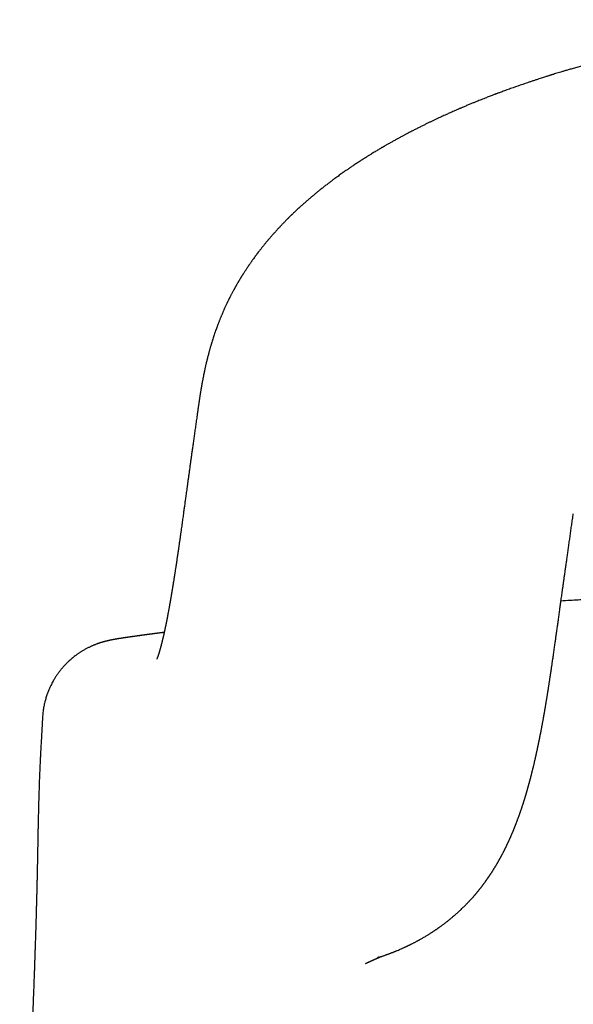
# Model space of a CAD drawing. Header units: millimetres. Extents: x 8 to 597, y 12 to 488.
# Tile 30 of 39: x 290 to 302, y 467 to 488. Entities that reach past the tile are written whole.
import ezdxf

# ---------------------------------------------------------------- set-up
doc = ezdxf.new("R2010")
doc.units = ezdxf.units.MM

msp = doc.modelspace()

# ---------------------------------------------------------------- linework, layer by layer
at = {"color": 7, "linetype": 'Continuous', "lineweight": 30}
for p, q in [((293.749, 479.15), (293.748, 479.146)), ((290.448, 472.678), (290.418, 472.143)), ((290.418, 472.143), (290.418, 472.143)), ((290.407, 471.94), (290.402, 471.839)), ((297.408, 467.469), (297.396, 467.46))]:
    msp.add_line(p, q, dxfattribs=at)
for points, knots in [([(307.561, 487.546), (307.503, 487.54), (307.391, 487.529), (307.226, 487.512), (307.071, 487.495), (306.926, 487.479), (306.79, 487.464), (306.665, 487.449), (306.553, 487.436), (306.451, 487.423), (306.357, 487.412), (306.272, 487.401), (306.197, 487.391), (306.131, 487.383), (306.074, 487.375), (306.025, 487.369), (305.983, 487.363), (305.949, 487.359), (305.923, 487.355), (305.904, 487.353), (305.891, 487.351), (305.879, 487.349), (305.862, 487.347), (305.837, 487.343), (305.803, 487.339), (305.761, 487.333), (305.71, 487.326), (305.652, 487.317), (305.586, 487.308), (305.516, 487.298), (305.444, 487.287), (305.341, 487.272), (305.206, 487.251), (305.038, 487.225), (304.874, 487.198), (304.716, 487.172), (304.565, 487.145), (304.409, 487.118), (304.249, 487.088), (304.071, 487.055), (303.879, 487.017), (303.676, 486.976), (303.473, 486.933), (303.272, 486.89), (303.072, 486.844), (302.878, 486.799), (302.691, 486.754), (302.527, 486.713), (302.384, 486.676), (302.262, 486.644), (302.143, 486.613), (302.028, 486.581), (301.918, 486.551), (301.816, 486.522), (301.724, 486.495), (301.642, 486.472), (301.569, 486.45), (301.503, 486.431), (301.444, 486.413), (301.392, 486.397), (301.352, 486.384), (301.322, 486.375), (301.302, 486.369), (301.284, 486.363), (301.266, 486.358), (301.247, 486.352), (301.225, 486.345), (301.2, 486.337), (301.168, 486.327), (301.128, 486.314), (301.082, 486.299), (301.028, 486.282), (300.968, 486.262), (300.903, 486.241), (300.792, 486.204), (300.634, 486.15), (300.48, 486.096), (300.375, 486.058), (300.322, 486.039), (300.273, 486.021), (300.23, 486.005), (300.193, 485.991), (300.163, 485.98), (300.141, 485.972), (300.124, 485.966), (300.108, 485.96), (300.089, 485.952), (300.064, 485.943), (300.032, 485.93), (299.994, 485.916), (299.953, 485.9), (299.907, 485.882), (299.857, 485.863), (299.805, 485.842), (299.756, 485.822), (299.708, 485.803), (299.666, 485.786), (299.628, 485.771), (299.596, 485.757), (299.562, 485.743), (299.526, 485.729), (299.49, 485.714), (299.455, 485.699), (299.423, 485.685), (299.395, 485.673), (299.373, 485.664), (299.356, 485.657), (299.341, 485.65), (299.325, 485.643), (299.305, 485.635), (299.281, 485.624), (299.251, 485.611), (299.215, 485.596), (299.177, 485.579), (299.138, 485.561), (299.1, 485.544), (299.065, 485.528), (299.026, 485.511), (298.984, 485.492), (298.941, 485.472), (298.894, 485.45), (298.841, 485.426), (298.783, 485.398), (298.728, 485.372), (298.672, 485.345), (298.613, 485.316), (298.549, 485.284), (298.48, 485.25), (298.41, 485.215), (298.351, 485.184), (298.302, 485.159), (298.265, 485.14), (298.231, 485.122), (298.2, 485.106), (298.173, 485.092), (298.148, 485.078), (298.121, 485.064), (298.09, 485.047), (298.054, 485.028), (298.01, 485.003), (297.956, 484.974), (297.893, 484.938), (297.84, 484.909), (297.799, 484.885), (297.774, 484.871), (297.752, 484.858), (297.734, 484.848), (297.72, 484.839), (297.704, 484.83), (297.684, 484.819), (297.658, 484.803), (297.627, 484.785), (297.593, 484.765), (297.557, 484.743), (297.521, 484.721), (297.483, 484.699), (297.45, 484.678), (297.42, 484.66), (297.396, 484.644), (297.374, 484.631), (297.357, 484.62), (297.341, 484.61), (297.324, 484.599), (297.304, 484.587), (297.28, 484.571), (297.251, 484.553), (297.218, 484.531), (297.183, 484.508), (297.146, 484.484), (297.108, 484.459), (297.072, 484.435), (297.04, 484.414), (297.015, 484.396), (296.994, 484.382), (296.975, 484.369), (296.956, 484.356), (296.93, 484.338), (296.897, 484.316), (296.859, 484.288), (296.818, 484.26), (296.777, 484.23), (296.737, 484.202), (296.702, 484.175), (296.67, 484.152), (296.64, 484.13), (296.601, 484.101), (296.551, 484.063), (296.492, 484.018), (296.432, 483.971), (296.381, 483.931), (296.341, 483.898), (296.313, 483.875), (296.284, 483.852), (296.258, 483.83), (296.235, 483.811), (296.214, 483.794), (296.194, 483.777), (296.171, 483.758), (296.147, 483.737), (296.122, 483.716), (296.097, 483.695), (296.072, 483.672), (296.046, 483.65), (296.023, 483.629), (296.002, 483.611), (295.983, 483.594), (295.963, 483.575), (295.939, 483.554), (295.91, 483.528), (295.879, 483.499), (295.847, 483.469), (295.817, 483.441), (295.794, 483.419), (295.778, 483.403), (295.766, 483.392), (295.753, 483.379), (295.738, 483.365), (295.723, 483.35), (295.709, 483.336), (295.697, 483.324), (295.685, 483.312), (295.668, 483.296), (295.646, 483.273), (295.62, 483.247), (295.595, 483.222), (295.573, 483.198), (295.55, 483.175), (295.528, 483.151), (295.507, 483.129), (295.487, 483.108), (295.469, 483.089), (295.453, 483.071), (295.437, 483.054), (295.422, 483.037), (295.408, 483.021), (295.395, 483.007), (295.383, 482.994), (295.37, 482.979), (295.354, 482.961), (295.338, 482.942), (295.322, 482.925), (295.308, 482.908), (295.291, 482.889), (295.275, 482.87), (295.262, 482.854), (295.25, 482.841), (295.239, 482.827), (295.226, 482.811), (295.212, 482.795), (295.2, 482.78), (295.186, 482.763), (295.169, 482.742), (295.149, 482.717), (295.128, 482.691), (295.107, 482.665), (295.086, 482.638), (295.066, 482.613), (295.045, 482.585), (295.022, 482.555), (294.997, 482.521), (294.973, 482.488), (294.951, 482.459), (294.934, 482.435), (294.921, 482.417), (294.908, 482.399), (294.896, 482.381), (294.882, 482.361), (294.868, 482.341), (294.855, 482.323), (294.845, 482.307), (294.835, 482.293), (294.825, 482.278), (294.813, 482.261), (294.802, 482.244), (294.791, 482.227), (294.779, 482.21), (294.767, 482.191), (294.753, 482.17), (294.74, 482.15), (294.73, 482.133), (294.721, 482.12), (294.713, 482.107), (294.705, 482.093), (294.696, 482.079), (294.688, 482.066), (294.68, 482.054), (294.672, 482.04), (294.662, 482.024), (294.651, 482.006), (294.641, 481.988), (294.631, 481.973), (294.622, 481.957), (294.612, 481.94), (294.602, 481.923), (294.592, 481.906), (294.583, 481.89), (294.575, 481.876), (294.568, 481.862), (294.56, 481.85), (294.553, 481.837), (294.547, 481.825), (294.541, 481.814), (294.535, 481.803), (294.528, 481.791), (294.518, 481.773), (294.506, 481.751), (294.498, 481.734), (294.493, 481.725)], [0, 0, 0, 0, 0.010185, 0.019827, 0.028924, 0.037472, 0.045468, 0.052909, 0.059415, 0.065426, 0.070938, 0.075952, 0.080467, 0.08428, 0.087644, 0.090558, 0.093021, 0.095033, 0.096594, 0.097704, 0.098364, 0.098907, 0.099948, 0.101354, 0.103386, 0.105899, 0.108895, 0.112374, 0.116333, 0.12054, 0.124852, 0.129269, 0.138862, 0.148917, 0.159433, 0.168231, 0.17733, 0.18673, 0.196432, 0.206312, 0.219023, 0.231449, 0.243589, 0.256278, 0.268635, 0.280659, 0.29235, 0.303707, 0.311614, 0.31935, 0.326914, 0.334307, 0.341387, 0.347967, 0.354043, 0.35917, 0.363873, 0.368152, 0.372007, 0.375437, 0.378443, 0.379875, 0.381185, 0.382374, 0.383476, 0.384709, 0.386108, 0.38774, 0.389793, 0.392408, 0.395499, 0.399065, 0.403106, 0.407456, 0.411858, 0.42536, 0.439309, 0.443037, 0.446773, 0.450184, 0.453157, 0.455693, 0.45779, 0.459237, 0.460363, 0.46126, 0.462538, 0.46431, 0.466532, 0.46923, 0.472191, 0.475048, 0.478937, 0.4826, 0.486035, 0.489288, 0.492697, 0.494943, 0.497277, 0.499699, 0.502211, 0.504811, 0.50744, 0.509785, 0.511799, 0.513324, 0.514582, 0.515572, 0.516602, 0.518008, 0.519792, 0.521952, 0.524546, 0.527489, 0.530381, 0.533126, 0.535726, 0.538179, 0.541737, 0.544934, 0.547768, 0.552339, 0.556653, 0.560772, 0.564813, 0.56933, 0.574234, 0.579506, 0.585022, 0.590428, 0.593398, 0.596327, 0.599105, 0.601532, 0.603605, 0.605343, 0.607508, 0.610009, 0.612845, 0.616017, 0.620674, 0.625763, 0.631285, 0.633571, 0.635688, 0.637487, 0.638965, 0.640123, 0.64109, 0.642873, 0.645037, 0.647582, 0.650491, 0.653522, 0.656598, 0.659719, 0.662886, 0.665142, 0.667288, 0.66912, 0.670636, 0.671837, 0.673253, 0.674948, 0.676926, 0.679518, 0.682441, 0.685525, 0.688748, 0.69211, 0.695611, 0.698297, 0.700577, 0.70244, 0.703987, 0.705692, 0.707616, 0.710952, 0.71451, 0.718222, 0.722088, 0.725886, 0.729187, 0.732058, 0.734718, 0.737621, 0.743239, 0.748847, 0.754665, 0.760799, 0.763639, 0.766498, 0.769377, 0.772094, 0.774436, 0.776371, 0.778318, 0.780602, 0.783213, 0.785692, 0.788265, 0.790933, 0.793664, 0.796158, 0.79834, 0.800233, 0.802134, 0.804829, 0.807844, 0.811262, 0.814928, 0.818225, 0.82109, 0.82244, 0.823682, 0.825046, 0.826722, 0.828626, 0.830225, 0.831474, 0.832645, 0.834112, 0.837169, 0.840276, 0.843077, 0.84566, 0.848172, 0.850795, 0.85356, 0.85574, 0.857857, 0.859794, 0.861763, 0.863508, 0.865326, 0.866882, 0.86815, 0.869824, 0.871823, 0.874014, 0.875877, 0.877525, 0.87961, 0.88202, 0.883623, 0.884927, 0.886346, 0.888076, 0.889989, 0.891629, 0.892959, 0.895355, 0.898406, 0.901006, 0.903649, 0.906903, 0.90938, 0.911815, 0.915578, 0.918953, 0.922434, 0.926108, 0.928132, 0.930029, 0.931744, 0.933558, 0.935728, 0.937917, 0.939839, 0.941274, 0.942739, 0.944261, 0.945959, 0.947849, 0.949664, 0.951165, 0.953084, 0.955392, 0.957645, 0.95941, 0.960449, 0.961707, 0.963186, 0.964766, 0.966046, 0.967202, 0.968388, 0.970111, 0.972134, 0.973886, 0.975353, 0.976878, 0.978622, 0.980387, 0.982088, 0.98369, 0.985104, 0.986335, 0.98776, 0.988953, 0.990165, 0.991234, 0.99217, 0.99338, 0.995089, 0.997296, 1, 1, 1, 1]), ([(294.494, 481.727), (294.489, 481.719), (294.48, 481.701), (294.468, 481.678), (294.458, 481.658), (294.45, 481.643), (294.444, 481.631), (294.437, 481.618), (294.43, 481.604), (294.423, 481.589), (294.415, 481.574), (294.408, 481.56), (294.401, 481.545), (294.395, 481.532), (294.388, 481.518), (294.381, 481.503), (294.371, 481.482), (294.359, 481.456), (294.345, 481.426), (294.331, 481.396), (294.318, 481.368), (294.307, 481.342), (294.296, 481.316), (294.283, 481.288), (294.271, 481.26), (294.26, 481.232), (294.249, 481.206), (294.238, 481.179), (294.227, 481.152), (294.217, 481.127), (294.208, 481.102), (294.198, 481.078), (294.19, 481.055), (294.182, 481.035), (294.174, 481.014), (294.163, 480.984), (294.148, 480.943), (294.133, 480.899), (294.117, 480.853), (294.102, 480.81), (294.087, 480.762), (294.072, 480.717), (294.06, 480.678), (294.052, 480.649), (294.045, 480.629), (294.04, 480.611), (294.035, 480.593), (294.029, 480.574), (294.023, 480.554), (294.017, 480.533), (294.012, 480.513), (294.007, 480.494), (294.001, 480.474), (293.995, 480.453), (293.988, 480.425), (293.979, 480.391), (293.969, 480.352), (293.959, 480.313), (293.949, 480.273), (293.94, 480.236), (293.933, 480.204), (293.927, 480.178), (293.921, 480.152), (293.915, 480.126), (293.909, 480.097), (293.903, 480.068), (293.896, 480.035), (293.888, 480), (293.881, 479.964), (293.875, 479.932), (293.869, 479.904), (293.864, 479.875), (293.858, 479.846), (293.854, 479.822), (293.85, 479.803), (293.848, 479.79), (293.846, 479.778), (293.844, 479.768), (293.842, 479.758), (293.84, 479.747), (293.838, 479.733), (293.835, 479.716), (293.832, 479.698), (293.829, 479.68), (293.826, 479.664), (293.823, 479.646), (293.82, 479.626), (293.816, 479.604), (293.813, 479.586), (293.81, 479.568), (293.807, 479.546), (293.803, 479.519), (293.798, 479.488), (293.793, 479.457), (293.79, 479.432), (293.787, 479.411), (293.784, 479.394), (293.781, 479.374), (293.778, 479.351), (293.774, 479.325), (293.77, 479.296), (293.765, 479.264), (293.76, 479.229), (293.755, 479.19), (293.751, 479.164), (293.749, 479.15)], [0, 0, 0, 0, 0.009643, 0.018585, 0.025999, 0.031708, 0.034979, 0.039448, 0.045146, 0.050804, 0.055709, 0.061616, 0.066416, 0.071316, 0.076362, 0.081832, 0.087898, 0.098851, 0.109714, 0.120796, 0.131375, 0.140799, 0.149613, 0.159262, 0.1719, 0.180017, 0.189089, 0.200589, 0.209876, 0.218586, 0.227805, 0.23692, 0.245397, 0.252146, 0.258959, 0.268715, 0.284938, 0.304025, 0.317305, 0.335891, 0.351282, 0.369432, 0.386194, 0.394202, 0.401617, 0.408492, 0.414859, 0.421536, 0.429372, 0.437517, 0.445014, 0.451663, 0.458986, 0.467101, 0.475912, 0.490309, 0.505496, 0.520219, 0.534708, 0.551052, 0.562095, 0.571747, 0.580868, 0.591366, 0.602585, 0.613647, 0.62544, 0.640535, 0.655662, 0.667212, 0.678156, 0.689399, 0.700814, 0.713031, 0.718477, 0.723712, 0.728322, 0.732308, 0.735851, 0.740248, 0.745751, 0.75308, 0.760824, 0.767979, 0.774547, 0.780596, 0.790549, 0.799315, 0.806634, 0.813813, 0.821676, 0.834019, 0.847363, 0.86074, 0.8741, 0.880061, 0.887508, 0.896441, 0.906854, 0.918741, 0.932094, 0.946905, 0.963166, 0.980867, 1, 1, 1, 1]), ([(293.748, 479.146), (293.743, 479.106), (293.732, 479.028), (293.715, 478.911), (293.699, 478.799), (293.684, 478.689), (293.669, 478.583), (293.655, 478.482), (293.641, 478.386), (293.628, 478.295), (293.616, 478.207), (293.604, 478.122), (293.593, 478.036), (293.581, 477.951), (293.569, 477.867), (293.558, 477.786), (293.547, 477.708), (293.537, 477.635), (293.527, 477.565), (293.518, 477.499), (293.51, 477.439), (293.503, 477.384), (293.496, 477.335), (293.489, 477.288), (293.483, 477.243), (293.475, 477.182), (293.464, 477.106), (293.451, 477.007), (293.436, 476.9), (293.42, 476.784), (293.407, 476.695), (293.399, 476.632), (293.393, 476.595), (293.388, 476.559), (293.383, 476.522), (293.378, 476.485), (293.373, 476.45), (293.368, 476.417), (293.363, 476.385), (293.359, 476.355), (293.355, 476.328), (293.352, 476.305), (293.349, 476.284), (293.347, 476.268), (293.345, 476.254), (293.343, 476.244), (293.342, 476.237), (293.341, 476.23), (293.34, 476.221), (293.338, 476.209), (293.336, 476.194), (293.333, 476.177), (293.331, 476.157), (293.327, 476.136), (293.324, 476.115), (293.32, 476.089), (293.316, 476.056), (293.309, 476.014), (293.302, 475.969), (293.295, 475.921), (293.289, 475.877), (293.283, 475.84), (293.278, 475.808), (293.274, 475.782), (293.27, 475.758), (293.267, 475.737), (293.264, 475.718), (293.262, 475.705), (293.261, 475.696), (293.26, 475.69), (293.259, 475.684), (293.257, 475.675), (293.255, 475.662), (293.253, 475.646), (293.25, 475.627), (293.247, 475.606), (293.243, 475.585), (293.239, 475.56), (293.235, 475.531), (293.23, 475.5), (293.225, 475.472), (293.221, 475.447), (293.217, 475.422), (293.213, 475.398), (293.209, 475.374), (293.206, 475.354), (293.203, 475.339), (293.201, 475.327), (293.199, 475.314), (293.196, 475.299), (293.194, 475.282), (293.19, 475.264), (293.187, 475.243), (293.184, 475.223), (293.18, 475.203), (293.177, 475.183), (293.173, 475.163), (293.17, 475.145), (293.167, 475.127), (293.164, 475.112), (293.162, 475.1), (293.16, 475.09), (293.159, 475.082), (293.157, 475.073), (293.156, 475.065), (293.154, 475.055), (293.152, 475.043), (293.149, 475.028), (293.147, 475.012), (293.144, 474.996), (293.14, 474.974), (293.135, 474.949), (293.13, 474.923), (293.126, 474.9), (293.122, 474.881), (293.119, 474.864), (293.116, 474.849), (293.114, 474.837), (293.112, 474.827), (293.11, 474.817), (293.108, 474.807), (293.106, 474.794), (293.103, 474.779), (293.1, 474.763), (293.096, 474.746), (293.093, 474.729), (293.089, 474.711), (293.086, 474.695), (293.083, 474.68), (293.08, 474.666), (293.078, 474.652), (293.075, 474.638), (293.072, 474.625), (293.069, 474.613), (293.067, 474.601), (293.064, 474.589), (293.062, 474.576), (293.059, 474.564), (293.056, 474.551), (293.053, 474.538), (293.051, 474.525), (293.048, 474.513), (293.046, 474.502), (293.043, 474.49), (293.041, 474.479), (293.038, 474.468), (293.035, 474.456), (293.033, 474.445), (293.031, 474.435), (293.028, 474.425), (293.026, 474.415), (293.023, 474.403), (293.021, 474.391), (293.018, 474.38), (293.015, 474.369), (293.013, 474.36), (293.011, 474.351), (293.009, 474.342), (293.007, 474.333), (293.004, 474.324), (293.002, 474.314), (293, 474.306), (292.998, 474.297), (292.996, 474.289), (292.994, 474.282), (292.993, 474.275), (292.991, 474.269), (292.989, 474.261), (292.987, 474.252), (292.984, 474.242), (292.982, 474.233), (292.979, 474.224), (292.977, 474.216), (292.976, 474.21), (292.974, 474.204), (292.973, 474.199), (292.971, 474.193), (292.97, 474.187), (292.968, 474.18), (292.966, 474.173), (292.964, 474.167), (292.963, 474.161), (292.961, 474.157), (292.96, 474.153), (292.959, 474.15), (292.959, 474.147), (292.958, 474.143), (292.956, 474.139), (292.955, 474.133), (292.953, 474.127), (292.951, 474.12), (292.949, 474.114), (292.947, 474.108), (292.946, 474.103), (292.945, 474.098), (292.943, 474.093), (292.942, 474.088), (292.94, 474.083), (292.939, 474.078), (292.937, 474.073), (292.936, 474.067), (292.934, 474.062), (292.932, 474.056), (292.931, 474.051), (292.929, 474.046), (292.927, 474.041), (292.926, 474.036), (292.924, 474.031), (292.923, 474.027), (292.921, 474.022), (292.92, 474.018), (292.919, 474.015), (292.918, 474.012), (292.917, 474.009), (292.916, 474.006), (292.915, 474.004), (292.914, 474.001), (292.913, 473.998), (292.912, 473.994), (292.911, 473.991), (292.91, 473.987), (292.909, 473.984), (292.908, 473.981), (292.907, 473.979), (292.906, 473.977), (292.905, 473.975), (292.905, 473.972), (292.904, 473.97), (292.902, 473.966), (292.9, 473.961), (292.898, 473.955), (292.896, 473.95), (292.894, 473.944), (292.892, 473.938), (292.89, 473.933), (292.888, 473.928), (292.887, 473.925), (292.886, 473.923), (292.885, 473.922), (292.885, 473.921), (292.885, 473.921), (292.885, 473.921), (292.885, 473.921)], [0, 0, 0, 0, 0.014223, 0.028047, 0.041474, 0.054501, 0.06713, 0.079361, 0.090527, 0.101339, 0.111797, 0.1219, 0.131648, 0.142108, 0.152125, 0.1617, 0.170832, 0.179519, 0.187762, 0.195561, 0.202916, 0.20913, 0.214988, 0.22049, 0.225838, 0.231266, 0.242163, 0.253373, 0.267124, 0.281317, 0.29595, 0.300507, 0.305106, 0.309745, 0.314426, 0.319147, 0.323714, 0.327955, 0.332246, 0.336142, 0.339646, 0.342757, 0.345476, 0.347658, 0.349499, 0.350997, 0.351596, 0.35244, 0.353665, 0.355273, 0.357263, 0.359635, 0.362389, 0.365338, 0.368236, 0.371082, 0.376519, 0.381755, 0.38897, 0.395764, 0.402136, 0.408085, 0.412381, 0.416274, 0.419763, 0.422848, 0.425825, 0.428296, 0.429128, 0.429886, 0.430832, 0.432124, 0.434116, 0.4366, 0.439575, 0.44299, 0.446378, 0.44963, 0.455032, 0.460011, 0.464566, 0.468698, 0.472414, 0.476876, 0.480962, 0.484672, 0.486717, 0.488659, 0.490868, 0.493454, 0.496415, 0.499689, 0.503322, 0.507036, 0.510669, 0.514285, 0.517817, 0.521266, 0.524628, 0.527771, 0.529668, 0.531438, 0.533082, 0.534598, 0.536121, 0.537899, 0.540375, 0.543226, 0.546452, 0.549849, 0.553141, 0.559297, 0.56504, 0.56939, 0.573466, 0.577206, 0.580588, 0.582996, 0.585182, 0.587154, 0.589257, 0.592202, 0.595598, 0.599287, 0.603243, 0.607456, 0.611571, 0.615416, 0.618991, 0.622371, 0.625805, 0.629312, 0.6329, 0.635835, 0.638888, 0.642059, 0.645349, 0.648731, 0.651915, 0.655804, 0.659183, 0.662281, 0.665769, 0.668812, 0.672124, 0.675486, 0.67863, 0.68209, 0.68524, 0.688098, 0.691167, 0.694679, 0.698635, 0.702268, 0.705699, 0.70889, 0.711839, 0.714621, 0.717681, 0.721095, 0.724025, 0.727174, 0.730322, 0.733185, 0.735759, 0.738046, 0.740272, 0.743376, 0.746783, 0.750491, 0.754362, 0.757894, 0.76104, 0.763803, 0.76574, 0.767853, 0.770242, 0.772908, 0.77585, 0.779065, 0.782166, 0.784345, 0.786301, 0.788036, 0.789548, 0.79093, 0.792603, 0.794648, 0.797066, 0.799835, 0.803657, 0.80707, 0.810075, 0.812671, 0.814895, 0.817537, 0.820184, 0.822834, 0.82552, 0.82849, 0.831794, 0.835158, 0.838421, 0.841523, 0.844503, 0.847735, 0.850696, 0.853899, 0.857314, 0.860512, 0.863352, 0.865834, 0.867846, 0.869711, 0.871669, 0.873721, 0.875867, 0.878309, 0.880991, 0.883913, 0.887057, 0.890012, 0.892608, 0.894397, 0.896167, 0.898214, 0.900541, 0.903149, 0.905889, 0.912923, 0.919516, 0.925777, 0.931746, 0.942126, 0.952146, 0.961831, 0.971204, 0.980285, 0.986081, 0.991767, 0.997345, 1, 1, 1, 1]), ([(297.62, 467.568), (297.619, 467.568), (297.618, 467.567), (297.616, 467.567), (297.613, 467.566), (297.611, 467.565), (297.608, 467.564), (297.606, 467.563), (297.604, 467.563), (297.602, 467.562), (297.6, 467.561), (297.599, 467.561), (297.597, 467.56), (297.595, 467.56), (297.594, 467.559), (297.593, 467.559), (297.592, 467.559), (297.593, 467.559), (297.593, 467.559), (297.595, 467.56), (297.596, 467.56), (297.599, 467.561), (297.601, 467.562), (297.605, 467.563), (297.611, 467.565), (297.618, 467.567), (297.626, 467.57), (297.635, 467.573), (297.645, 467.576), (297.656, 467.58), (297.668, 467.583), (297.68, 467.588), (297.693, 467.592), (297.709, 467.598), (297.73, 467.605), (297.753, 467.613), (297.774, 467.62), (297.792, 467.627), (297.808, 467.632), (297.823, 467.638), (297.84, 467.644), (297.857, 467.651), (297.873, 467.657), (297.89, 467.663), (297.906, 467.67), (297.923, 467.676), (297.938, 467.682), (297.953, 467.688), (297.969, 467.694), (297.984, 467.701), (298, 467.707), (298.024, 467.717), (298.056, 467.731), (298.09, 467.746), (298.117, 467.757), (298.136, 467.766), (298.158, 467.776), (298.179, 467.786), (298.199, 467.795), (298.216, 467.803), (298.231, 467.81), (298.244, 467.816), (298.255, 467.822), (298.265, 467.826), (298.276, 467.832), (298.289, 467.838), (298.304, 467.845), (298.321, 467.854), (298.341, 467.864), (298.362, 467.875), (298.384, 467.886), (298.405, 467.897), (298.426, 467.908), (298.447, 467.92), (298.467, 467.93), (298.487, 467.942), (298.51, 467.955), (298.537, 467.97), (298.567, 467.987), (298.597, 468.005), (298.626, 468.022), (298.654, 468.039), (298.68, 468.055), (298.703, 468.069), (298.722, 468.081), (298.74, 468.093), (298.756, 468.103), (298.771, 468.113), (298.788, 468.124), (298.805, 468.135), (298.822, 468.146), (298.838, 468.157), (298.853, 468.168), (298.867, 468.177), (298.88, 468.186), (298.892, 468.195), (298.907, 468.206), (298.924, 468.218), (298.945, 468.232), (298.967, 468.249), (298.991, 468.267), (299.017, 468.286), (299.041, 468.305), (299.065, 468.323), (299.088, 468.34), (299.11, 468.359), (299.134, 468.378), (299.157, 468.397), (299.18, 468.415), (299.2, 468.433), (299.218, 468.448), (299.234, 468.462), (299.251, 468.476), (299.269, 468.492), (299.288, 468.509), (299.306, 468.525), (299.324, 468.542), (299.341, 468.558), (299.363, 468.578), (299.389, 468.603), (299.42, 468.632), (299.443, 468.655), (299.462, 468.673), (299.476, 468.688), (299.493, 468.705), (299.51, 468.723), (299.527, 468.74), (299.542, 468.757), (299.555, 468.771), (299.567, 468.784), (299.579, 468.796), (299.591, 468.809), (299.603, 468.823), (299.616, 468.838), (299.629, 468.851), (299.64, 468.864), (299.65, 468.875), (299.659, 468.886), (299.668, 468.896), (299.678, 468.908), (299.689, 468.921), (299.7, 468.934), (299.712, 468.948), (299.723, 468.961), (299.732, 468.973), (299.741, 468.983), (299.748, 468.992), (299.755, 469.001), (299.763, 469.011), (299.772, 469.022), (299.782, 469.035), (299.793, 469.049), (299.804, 469.064), (299.815, 469.077), (299.823, 469.088), (299.831, 469.099), (299.839, 469.109), (299.847, 469.12), (299.857, 469.133), (299.867, 469.146), (299.878, 469.161), (299.888, 469.176), (299.898, 469.188), (299.905, 469.198), (299.91, 469.205), (299.913, 469.211), (299.917, 469.216), (299.922, 469.223), (299.928, 469.232), (299.936, 469.242), (299.943, 469.253), (299.951, 469.265), (299.958, 469.275), (299.964, 469.283), (299.968, 469.289), (299.972, 469.295), (299.976, 469.301), (299.98, 469.307), (299.984, 469.314), (299.99, 469.321), (299.995, 469.33), (300.002, 469.34), (300.009, 469.351), (300.017, 469.363), (300.026, 469.377), (300.035, 469.39), (300.044, 469.404), (300.052, 469.417), (300.059, 469.428), (300.066, 469.44), (300.074, 469.452), (300.082, 469.465), (300.088, 469.475), (300.094, 469.485), (300.1, 469.494), (300.107, 469.505), (300.114, 469.518), (300.122, 469.531), (300.129, 469.544), (300.135, 469.554), (300.141, 469.564), (300.147, 469.574), (300.154, 469.585), (300.161, 469.598), (300.167, 469.609), (300.174, 469.621), (300.181, 469.632), (300.188, 469.645), (300.195, 469.658), (300.202, 469.67), (300.208, 469.681), (300.212, 469.69), (300.216, 469.697), (300.22, 469.704), (300.224, 469.711), (300.229, 469.72), (300.235, 469.731), (300.242, 469.744), (300.25, 469.759), (300.258, 469.775), (300.267, 469.792), (300.275, 469.807), (300.282, 469.821), (300.288, 469.832), (300.293, 469.843), (300.299, 469.855), (300.306, 469.867), (300.313, 469.882), (300.321, 469.898), (300.329, 469.915), (300.337, 469.931), (300.343, 469.945), (300.349, 469.957), (300.354, 469.968), (300.359, 469.977), (300.363, 469.985), (300.367, 469.994), (300.372, 470.004), (300.377, 470.016), (300.383, 470.029), (300.39, 470.044), (300.397, 470.059), (300.404, 470.074), (300.41, 470.089), (300.417, 470.102), (300.423, 470.116), (300.428, 470.129), (300.434, 470.143), (300.44, 470.155), (300.445, 470.168), (300.451, 470.181), (300.457, 470.196), (300.464, 470.211), (300.471, 470.227), (300.477, 470.243), (300.485, 470.26), (300.492, 470.278), (300.498, 470.294), (300.504, 470.308), (300.509, 470.32), (300.513, 470.329), (300.516, 470.338), (300.52, 470.347), (300.524, 470.357), (300.528, 470.369), (300.534, 470.382), (300.539, 470.397), (300.546, 470.414), (300.553, 470.432), (300.56, 470.451), (300.568, 470.471), (300.575, 470.491), (300.582, 470.51), (300.589, 470.529), (300.596, 470.547), (300.603, 470.566), (300.61, 470.585), (300.616, 470.604), (300.623, 470.622), (300.628, 470.638), (300.634, 470.654), (300.64, 470.671), (300.647, 470.69), (300.654, 470.712), (300.662, 470.735), (300.669, 470.757), (300.676, 470.777), (300.682, 470.796), (300.687, 470.812), (300.692, 470.827), (300.697, 470.841), (300.701, 470.855), (300.706, 470.871), (300.712, 470.887), (300.717, 470.904), (300.722, 470.921), (300.727, 470.936), (300.731, 470.949), (300.735, 470.961), (300.738, 470.972), (300.742, 470.984), (300.745, 470.996), (300.749, 471.008), (300.752, 471.02), (300.756, 471.032), (300.76, 471.044), (300.764, 471.058), (300.768, 471.072), (300.772, 471.086), (300.776, 471.101), (300.78, 471.114), (300.784, 471.128), (300.788, 471.14), (300.791, 471.152), (300.795, 471.164), (300.798, 471.177), (300.802, 471.191), (300.807, 471.206), (300.811, 471.224), (300.816, 471.242), (300.821, 471.26), (300.826, 471.278), (300.831, 471.295), (300.835, 471.31), (300.839, 471.325), (300.843, 471.34), (300.847, 471.355), (300.851, 471.371), (300.855, 471.386), (300.859, 471.402), (300.863, 471.418), (300.867, 471.433), (300.871, 471.449), (300.876, 471.465), (300.879, 471.48), (300.883, 471.496), (300.888, 471.513), (300.893, 471.533), (300.898, 471.555), (300.904, 471.578), (300.909, 471.6), (300.914, 471.622), (300.92, 471.644), (300.926, 471.669), (300.932, 471.697), (300.939, 471.725), (300.945, 471.752), (300.95, 471.773), (300.954, 471.789), (300.956, 471.8), (300.959, 471.812), (300.962, 471.826), (300.965, 471.841), (300.969, 471.857), (300.973, 471.875), (300.977, 471.892), (300.98, 471.908), (300.983, 471.922), (300.986, 471.935), (300.989, 471.946), (300.991, 471.957), (300.994, 471.969), (300.997, 471.983), (301, 471.998), (301.003, 472.014), (301.006, 472.029), (301.009, 472.043), (301.012, 472.057), (301.015, 472.069), (301.018, 472.082), (301.02, 472.096), (301.024, 472.111), (301.027, 472.128), (301.031, 472.145), (301.034, 472.163), (301.038, 472.179), (301.041, 472.195), (301.044, 472.209), (301.047, 472.224), (301.05, 472.24), (301.053, 472.256), (301.056, 472.271), (301.058, 472.284), (301.061, 472.295), (301.063, 472.308), (301.066, 472.322), (301.069, 472.337), (301.072, 472.352), (301.075, 472.367), (301.078, 472.381), (301.08, 472.394), (301.083, 472.411), (301.087, 472.431), (301.092, 472.455), (301.096, 472.478), (301.1, 472.501), (301.104, 472.523), (301.109, 472.548), (301.114, 472.574), (301.118, 472.6), (301.123, 472.625), (301.127, 472.648), (301.131, 472.668), (301.134, 472.684), (301.136, 472.698), (301.139, 472.712), (301.141, 472.726), (301.144, 472.741), (301.147, 472.76), (301.151, 472.78), (301.154, 472.802), (301.158, 472.824), (301.162, 472.846), (301.165, 472.866), (301.169, 472.884), (301.171, 472.901), (301.174, 472.919), (301.178, 472.94), (301.182, 472.962), (301.185, 472.983), (301.189, 473.006), (301.193, 473.03), (301.197, 473.056), (301.202, 473.084), (301.206, 473.11), (301.211, 473.137), (301.215, 473.163), (301.219, 473.189), (301.223, 473.215), (301.227, 473.238), (301.23, 473.257), (301.232, 473.27), (301.234, 473.281), (301.235, 473.293), (301.238, 473.306), (301.241, 473.326), (301.244, 473.35), (301.249, 473.378), (301.253, 473.404), (301.256, 473.428), (301.26, 473.45), (301.263, 473.474), (301.267, 473.499), (301.271, 473.527), (301.276, 473.555), (301.28, 473.586), (301.286, 473.623), (301.292, 473.664), (301.298, 473.708), (301.304, 473.748), (301.31, 473.785), (301.314, 473.817), (301.319, 473.848), (301.323, 473.879), (301.328, 473.913), (301.334, 473.954), (301.341, 474), (301.349, 474.053), (301.356, 474.105), (301.364, 474.158), (301.371, 474.209), (301.378, 474.257), (301.384, 474.302), (301.393, 474.363), (301.403, 474.44), (301.417, 474.534), (301.43, 474.631), (301.444, 474.73), (301.458, 474.833), (301.47, 474.918), (301.479, 474.984), (301.486, 475.031), (301.493, 475.079), (301.5, 475.129), (301.507, 475.182), (301.515, 475.239), (301.523, 475.299), (301.532, 475.363), (301.542, 475.432), (301.552, 475.506), (301.563, 475.584), (301.575, 475.665), (301.586, 475.75), (301.599, 475.838), (301.612, 475.931), (301.625, 476.027), (301.64, 476.127), (301.654, 476.23), (301.669, 476.337), (301.685, 476.446), (301.7, 476.556), (301.716, 476.668), (301.732, 476.782), (301.749, 476.9), (301.761, 476.98), (301.766, 477.02)], [0, 0, 0, 0, 0.002067, 0.006382, 0.010607, 0.014708, 0.018622, 0.022992, 0.027099, 0.031041, 0.035007, 0.039074, 0.04317, 0.047193, 0.051074, 0.054825, 0.057424, 0.060263, 0.063339, 0.066655, 0.07021, 0.074004, 0.077981, 0.081813, 0.085447, 0.088884, 0.092124, 0.095168, 0.09786, 0.100413, 0.102936, 0.105436, 0.107915, 0.110843, 0.113852, 0.117027, 0.120476, 0.122724, 0.124861, 0.126878, 0.128794, 0.130837, 0.132692, 0.134686, 0.136778, 0.138721, 0.140475, 0.142039, 0.143679, 0.14533, 0.147032, 0.148784, 0.153189, 0.157367, 0.159072, 0.160991, 0.163123, 0.165469, 0.167389, 0.169095, 0.170577, 0.171837, 0.172873, 0.173745, 0.174771, 0.175985, 0.177386, 0.179111, 0.181016, 0.182988, 0.185019, 0.187024, 0.188899, 0.190943, 0.192809, 0.194703, 0.19676, 0.199422, 0.202232, 0.205043, 0.20785, 0.210596, 0.213133, 0.215135, 0.21697, 0.218637, 0.220135, 0.221557, 0.223156, 0.22495, 0.226494, 0.228119, 0.229606, 0.230924, 0.232116, 0.233341, 0.234616, 0.236509, 0.238536, 0.240776, 0.24323, 0.245855, 0.248399, 0.250828, 0.253146, 0.255584, 0.258076, 0.26061, 0.263014, 0.265233, 0.267292, 0.268957, 0.270798, 0.272814, 0.274976, 0.277106, 0.279172, 0.281174, 0.283113, 0.286976, 0.290569, 0.293939, 0.295692, 0.297491, 0.299593, 0.30195, 0.304164, 0.306158, 0.307934, 0.309413, 0.310974, 0.312649, 0.314437, 0.316327, 0.318123, 0.319758, 0.321232, 0.322546, 0.323891, 0.325422, 0.327138, 0.328926, 0.330781, 0.332466, 0.333969, 0.33529, 0.336244, 0.337255, 0.33845, 0.339829, 0.341391, 0.343137, 0.344985, 0.346509, 0.347849, 0.349009, 0.35017, 0.351415, 0.352744, 0.35445, 0.356266, 0.357959, 0.359434, 0.36069, 0.3613, 0.361842, 0.362455, 0.363242, 0.364202, 0.365335, 0.366628, 0.367964, 0.36909, 0.370007, 0.370713, 0.371319, 0.371952, 0.372614, 0.373303, 0.374211, 0.375162, 0.376193, 0.377428, 0.378881, 0.380257, 0.381784, 0.383314, 0.384692, 0.385919, 0.387001, 0.388549, 0.389939, 0.391172, 0.391991, 0.393006, 0.394215, 0.395619, 0.397103, 0.398405, 0.399514, 0.400431, 0.4016, 0.402807, 0.404086, 0.405449, 0.40652, 0.407764, 0.409181, 0.410627, 0.411912, 0.413036, 0.413948, 0.414716, 0.4154, 0.416142, 0.41695, 0.41821, 0.419603, 0.421166, 0.42292, 0.424799, 0.42647, 0.427888, 0.429051, 0.430124, 0.431332, 0.432683, 0.434181, 0.435888, 0.437838, 0.439469, 0.44095, 0.44225, 0.44337, 0.44431, 0.445151, 0.446002, 0.44719, 0.448396, 0.449757, 0.451396, 0.452906, 0.454578, 0.456182, 0.45764, 0.458952, 0.460458, 0.461866, 0.463225, 0.464478, 0.465828, 0.467401, 0.469198, 0.470768, 0.472479, 0.474333, 0.476267, 0.47802, 0.479512, 0.480743, 0.481727, 0.482654, 0.483582, 0.484513, 0.485899, 0.487315, 0.488892, 0.490652, 0.492589, 0.494688, 0.496815, 0.49901, 0.501093, 0.503057, 0.504903, 0.507077, 0.509118, 0.51112, 0.513136, 0.514759, 0.516422, 0.518222, 0.520195, 0.522786, 0.525274, 0.527623, 0.529756, 0.531725, 0.533684, 0.535054, 0.536511, 0.538056, 0.539711, 0.541494, 0.543403, 0.545241, 0.546833, 0.54818, 0.549402, 0.550613, 0.551813, 0.553061, 0.554418, 0.55556, 0.556777, 0.558087, 0.559494, 0.560997, 0.562514, 0.563884, 0.565409, 0.566708, 0.567946, 0.569163, 0.570368, 0.571649, 0.57303, 0.574664, 0.576395, 0.57822, 0.580134, 0.581973, 0.583629, 0.585114, 0.586561, 0.58801, 0.589605, 0.591029, 0.592603, 0.594218, 0.595714, 0.59709, 0.598757, 0.600288, 0.601751, 0.603176, 0.604793, 0.606649, 0.608985, 0.611226, 0.613365, 0.615323, 0.617384, 0.619681, 0.62246, 0.625196, 0.627714, 0.629989, 0.630989, 0.631948, 0.633037, 0.634297, 0.635729, 0.637288, 0.638732, 0.640465, 0.641905, 0.643129, 0.644324, 0.645267, 0.646196, 0.647221, 0.648459, 0.649909, 0.651198, 0.652591, 0.653887, 0.655046, 0.656068, 0.657188, 0.658339, 0.659657, 0.66114, 0.66273, 0.664233, 0.665635, 0.666937, 0.66809, 0.669351, 0.670725, 0.672129, 0.673359, 0.674407, 0.675352, 0.676332, 0.677477, 0.678782, 0.680088, 0.681311, 0.682452, 0.68351, 0.684486, 0.686427, 0.688372, 0.690307, 0.692061, 0.693755, 0.695696, 0.697846, 0.699869, 0.701765, 0.703803, 0.705139, 0.70639, 0.707508, 0.708492, 0.709461, 0.710641, 0.712056, 0.713622, 0.715222, 0.716986, 0.718651, 0.720123, 0.721403, 0.722574, 0.723828, 0.725422, 0.727089, 0.728662, 0.73013, 0.731912, 0.73384, 0.735805, 0.737657, 0.739438, 0.741361, 0.743112, 0.744954, 0.746601, 0.747982, 0.748714, 0.749365, 0.750135, 0.751069, 0.752166, 0.754081, 0.755984, 0.757743, 0.759362, 0.760874, 0.762292, 0.764141, 0.76597, 0.767843, 0.769915, 0.772192, 0.775324, 0.778302, 0.781115, 0.783464, 0.785637, 0.78765, 0.789755, 0.792041, 0.794506, 0.797997, 0.801511, 0.805042, 0.80859, 0.81205, 0.815276, 0.818268, 0.821028, 0.827295, 0.833573, 0.839935, 0.846543, 0.853405, 0.86052, 0.863584, 0.866694, 0.869855, 0.873194, 0.876761, 0.880555, 0.884577, 0.888825, 0.89352, 0.898465, 0.903658, 0.909101, 0.914792, 0.920733, 0.926922, 0.933361, 0.940049, 0.946986, 0.954172, 0.961607, 0.968844, 0.976303, 0.983981, 0.99188, 1, 1, 1, 1]), ([(306.071, 475.384), (306.06, 475.383), (306.036, 475.382), (305.997, 475.381), (305.951, 475.379), (305.9, 475.376), (305.844, 475.374), (305.782, 475.371), (305.714, 475.369), (305.642, 475.366), (305.533, 475.361), (305.393, 475.355), (305.231, 475.349), (305.083, 475.342), (304.948, 475.337), (304.821, 475.331), (304.693, 475.326), (304.566, 475.32), (304.439, 475.314), (304.318, 475.309), (304.204, 475.303), (304.097, 475.298), (304, 475.294), (303.914, 475.289), (303.837, 475.286), (303.761, 475.282), (303.684, 475.278), (303.602, 475.274), (303.515, 475.269), (303.42, 475.265), (303.316, 475.259), (303.204, 475.253), (303.086, 475.247), (302.962, 475.241), (302.829, 475.234), (302.685, 475.226), (302.53, 475.217), (302.37, 475.208), (302.205, 475.199), (302.036, 475.189), (301.866, 475.179), (301.687, 475.169), (301.568, 475.162), (301.504, 475.158)], [0, 0, 0, 0, 0.007286, 0.016026, 0.025851, 0.0366, 0.048445, 0.061399, 0.075473, 0.090676, 0.106698, 0.143343, 0.178134, 0.207637, 0.235674, 0.262253, 0.287377, 0.315442, 0.342063, 0.367408, 0.391474, 0.41426, 0.435765, 0.453178, 0.46965, 0.485443, 0.502104, 0.519889, 0.538797, 0.558828, 0.58216, 0.606852, 0.632906, 0.660322, 0.689103, 0.722397, 0.757343, 0.793943, 0.832198, 0.872023, 0.912329, 0.952793, 1, 1, 1, 1]), ([(293.043, 474.49), (293.035, 474.489), (293.02, 474.487), (292.999, 474.484), (292.98, 474.482), (292.963, 474.48), (292.947, 474.478), (292.931, 474.476), (292.915, 474.474), (292.899, 474.472), (292.884, 474.47), (292.87, 474.468), (292.856, 474.466), (292.843, 474.464), (292.829, 474.463), (292.816, 474.461), (292.803, 474.459), (292.791, 474.458), (292.779, 474.456), (292.767, 474.454), (292.755, 474.453), (292.744, 474.451), (292.733, 474.45), (292.723, 474.449), (292.713, 474.447), (292.704, 474.446), (292.696, 474.445), (292.687, 474.444), (292.678, 474.443), (292.668, 474.441), (292.656, 474.44), (292.642, 474.438), (292.63, 474.436), (292.62, 474.435), (292.611, 474.434), (292.603, 474.433), (292.594, 474.431), (292.585, 474.43), (292.577, 474.429), (292.568, 474.428), (292.559, 474.427), (292.549, 474.425), (292.54, 474.424), (292.53, 474.423), (292.52, 474.421), (292.509, 474.42), (292.499, 474.418), (292.489, 474.417), (292.478, 474.416), (292.468, 474.414), (292.455, 474.412), (292.439, 474.41), (292.421, 474.408), (292.403, 474.405), (292.385, 474.403), (292.367, 474.4), (292.352, 474.398), (292.341, 474.396), (292.334, 474.395), (292.327, 474.394), (292.321, 474.393), (292.314, 474.392), (292.308, 474.392), (292.302, 474.391), (292.297, 474.39), (292.291, 474.389), (292.286, 474.388), (292.281, 474.388), (292.277, 474.387), (292.273, 474.386), (292.269, 474.386), (292.265, 474.385), (292.261, 474.385), (292.257, 474.384), (292.253, 474.383), (292.248, 474.383), (292.243, 474.382), (292.238, 474.381), (292.232, 474.38), (292.227, 474.38), (292.221, 474.379), (292.216, 474.378), (292.21, 474.377), (292.205, 474.376), (292.199, 474.375), (292.193, 474.375), (292.187, 474.374), (292.181, 474.373), (292.177, 474.372), (292.173, 474.371), (292.169, 474.371), (292.165, 474.37), (292.162, 474.37), (292.158, 474.369), (292.154, 474.368), (292.149, 474.368), (292.144, 474.367), (292.139, 474.366), (292.134, 474.365), (292.128, 474.365), (292.123, 474.364), (292.117, 474.363), (292.111, 474.362), (292.105, 474.361), (292.1, 474.36), (292.095, 474.359), (292.091, 474.359), (292.086, 474.358), (292.082, 474.357), (292.078, 474.357), (292.074, 474.356), (292.07, 474.355), (292.066, 474.355), (292.061, 474.354), (292.057, 474.353), (292.053, 474.353), (292.05, 474.352), (292.046, 474.351), (292.042, 474.351), (292.039, 474.35), (292.036, 474.35), (292.033, 474.349), (292.03, 474.349), (292.027, 474.348), (292.025, 474.348), (292.022, 474.347), (292.02, 474.347), (292.017, 474.347), (292.015, 474.346), (292.011, 474.345), (292.006, 474.345), (292, 474.344), (291.995, 474.343), (291.989, 474.342), (291.984, 474.341), (291.978, 474.34), (291.972, 474.339), (291.966, 474.338), (291.96, 474.337), (291.954, 474.335), (291.948, 474.334), (291.942, 474.333), (291.935, 474.332), (291.929, 474.331), (291.924, 474.33), (291.919, 474.329), (291.915, 474.328), (291.912, 474.327), (291.908, 474.327), (291.904, 474.326), (291.899, 474.325), (291.894, 474.324), (291.889, 474.323), (291.883, 474.321), (291.877, 474.32), (291.871, 474.319), (291.864, 474.317), (291.858, 474.316), (291.848, 474.314), (291.835, 474.311), (291.819, 474.307), (291.8, 474.303), (291.783, 474.298), (291.768, 474.294), (291.753, 474.29), (291.739, 474.286), (291.725, 474.282), (291.712, 474.278), (291.699, 474.274), (291.688, 474.271), (291.677, 474.267), (291.666, 474.264), (291.656, 474.26), (291.646, 474.257), (291.638, 474.254), (291.63, 474.251), (291.622, 474.248), (291.614, 474.246), (291.607, 474.243), (291.595, 474.239), (291.579, 474.233), (291.558, 474.224), (291.536, 474.215), (291.514, 474.206), (291.491, 474.196), (291.466, 474.184), (291.441, 474.172), (291.415, 474.159), (291.387, 474.145), (291.359, 474.13), (291.33, 474.113), (291.303, 474.098), (291.279, 474.083), (291.258, 474.069), (291.236, 474.055), (291.214, 474.04), (291.192, 474.025), (291.169, 474.008), (291.142, 473.988), (291.11, 473.964), (291.075, 473.935), (291.038, 473.903), (290.999, 473.867), (290.957, 473.826), (290.914, 473.781), (290.871, 473.732), (290.827, 473.679), (290.793, 473.634), (290.769, 473.6), (290.755, 473.581), (290.741, 473.561), (290.728, 473.54), (290.713, 473.516), (290.694, 473.486), (290.673, 473.45), (290.649, 473.406), (290.623, 473.355), (290.596, 473.296), (290.568, 473.23), (290.541, 473.155), (290.515, 473.074), (290.491, 472.984), (290.471, 472.888), (290.456, 472.785), (290.451, 472.714), (290.448, 472.678)], [0, 0, 0, 0, 0.013467, 0.027829, 0.037964, 0.048017, 0.057986, 0.067872, 0.077674, 0.08738, 0.09639, 0.105255, 0.113975, 0.12255, 0.130981, 0.139267, 0.147408, 0.155405, 0.163256, 0.170964, 0.178392, 0.185682, 0.192831, 0.199841, 0.20568, 0.211418, 0.217071, 0.22275, 0.228477, 0.234253, 0.243426, 0.252718, 0.262128, 0.267831, 0.273578, 0.279367, 0.285212, 0.29118, 0.29717, 0.303287, 0.309531, 0.315903, 0.322726, 0.32969, 0.336794, 0.344038, 0.351422, 0.35881, 0.366333, 0.373917, 0.381467, 0.394866, 0.408157, 0.42134, 0.434416, 0.448934, 0.463316, 0.468877, 0.474289, 0.479551, 0.484663, 0.489726, 0.494632, 0.499383, 0.503978, 0.508417, 0.5127, 0.516827, 0.519696, 0.522655, 0.52573, 0.528921, 0.532228, 0.53565, 0.539189, 0.543216, 0.547382, 0.55169, 0.556137, 0.560725, 0.565428, 0.570083, 0.57466, 0.579157, 0.583575, 0.589242, 0.594773, 0.600169, 0.603532, 0.606841, 0.610094, 0.613293, 0.616442, 0.619648, 0.623561, 0.62762, 0.631824, 0.636174, 0.640762, 0.645501, 0.650392, 0.655435, 0.660629, 0.665974, 0.67147, 0.675258, 0.679113, 0.682959, 0.686715, 0.690381, 0.693957, 0.698056, 0.70203, 0.70588, 0.709604, 0.713276, 0.716817, 0.720228, 0.72351, 0.726661, 0.729682, 0.732573, 0.734996, 0.737319, 0.739561, 0.74182, 0.744111, 0.746436, 0.748794, 0.751184, 0.7563, 0.761561, 0.766966, 0.771688, 0.77651, 0.781432, 0.786453, 0.791573, 0.796793, 0.802111, 0.807546, 0.812434, 0.81742, 0.822505, 0.827689, 0.830444, 0.833226, 0.836035, 0.838915, 0.841912, 0.845025, 0.848355, 0.85181, 0.855388, 0.859089, 0.862915, 0.866864, 0.870696, 0.874587, 0.878528, 0.882518, 0.88653, 0.889735, 0.892782, 0.895672, 0.898404, 0.900978, 0.903394, 0.905528, 0.907521, 0.909374, 0.911087, 0.91266, 0.913968, 0.915161, 0.916237, 0.917199, 0.918044, 0.918775, 0.919407, 0.921205, 0.923159, 0.925037, 0.92704, 0.929167, 0.93142, 0.93371, 0.936117, 0.938641, 0.94128, 0.944036, 0.946909, 0.94891, 0.950963, 0.953069, 0.955228, 0.957439, 0.959626, 0.96175, 0.96409, 0.966357, 0.968554, 0.970687, 0.97276, 0.974779, 0.97675, 0.978641, 0.980497, 0.981074, 0.981648, 0.98222, 0.982789, 0.983399, 0.984103, 0.984935, 0.985896, 0.986986, 0.988203, 0.989547, 0.991012, 0.992596, 0.994293, 0.996098, 0.998003, 1, 1, 1, 1]), ([(290.418, 472.143), (290.418, 472.133), (290.415, 472.091), (290.412, 472.028), (290.408, 471.955), (290.404, 471.893), (290.402, 471.853), (290.401, 471.832)], [0, 0, 0, 0, 0.096368, 0.39574, 0.59579, 0.796915, 1, 1, 1, 1]), ([(290.407, 471.94), (290.407, 471.932), (290.406, 471.91), (290.404, 471.868), (290.401, 471.814), (290.398, 471.758), (290.396, 471.699), (290.393, 471.637), (290.39, 471.572), (290.387, 471.506), (290.385, 471.44), (290.382, 471.374), (290.379, 471.305), (290.377, 471.234), (290.375, 471.168), (290.373, 471.109), (290.371, 471.06), (290.37, 471.021), (290.369, 470.991), (290.368, 470.967), (290.368, 470.945), (290.367, 470.921), (290.366, 470.894), (290.365, 470.864), (290.364, 470.83), (290.363, 470.792), (290.362, 470.748), (290.361, 470.702), (290.36, 470.654), (290.359, 470.605), (290.358, 470.554), (290.357, 470.509), (290.356, 470.47), (290.355, 470.438), (290.355, 470.409), (290.354, 470.383), (290.354, 470.362), (290.353, 470.344), (290.353, 470.329), (290.353, 470.317), (290.352, 470.305), (290.352, 470.294), (290.352, 470.28), (290.352, 470.261), (290.351, 470.236), (290.35, 470.206), (290.35, 470.175), (290.349, 470.143), (290.349, 470.115), (290.348, 470.091), (290.348, 470.074), (290.348, 470.058), (290.347, 470.042), (290.347, 470.024), (290.347, 470.003), (290.346, 469.98), (290.346, 469.956), (290.345, 469.932), (290.345, 469.907), (290.344, 469.883), (290.344, 469.859), (290.343, 469.836), (290.343, 469.813), (290.342, 469.791), (290.342, 469.77), (290.342, 469.751), (290.341, 469.735), (290.341, 469.72), (290.341, 469.707), (290.341, 469.692), (290.34, 469.676), (290.34, 469.658), (290.339, 469.637), (290.339, 469.615), (290.338, 469.561), (290.337, 469.506), (290.336, 469.451), (290.335, 469.429), (290.335, 469.408), (290.335, 469.39), (290.334, 469.375), (290.334, 469.362), (290.334, 469.35), (290.333, 469.336), (290.333, 469.32), (290.333, 469.302), (290.332, 469.281), (290.332, 469.253), (290.331, 469.217), (290.33, 469.175), (290.329, 469.131), (290.328, 469.087), (290.327, 469.041), (290.326, 469.002), (290.325, 468.972), (290.325, 468.951), (290.324, 468.932), (290.324, 468.917), (290.323, 468.904), (290.323, 468.889), (290.323, 468.873), (290.322, 468.852), (290.321, 468.826), (290.321, 468.796), (290.32, 468.763), (290.319, 468.73), (290.318, 468.696), (290.317, 468.662), (290.316, 468.627), (290.315, 468.593), (290.314, 468.56), (290.313, 468.525), (290.312, 468.49), (290.311, 468.456), (290.31, 468.425), (290.31, 468.396), (290.309, 468.372), (290.308, 468.35), (290.308, 468.333), (290.307, 468.319), (290.307, 468.307), (290.306, 468.293), (290.306, 468.274), (290.305, 468.25), (290.304, 468.222), (290.303, 468.192), (290.303, 468.163), (290.302, 468.135), (290.3, 468.083), (290.298, 468.01), (290.295, 467.915), (290.292, 467.838), (290.29, 467.778), (290.289, 467.735), (290.287, 467.691), (290.286, 467.646), (290.284, 467.6), (290.283, 467.556), (290.281, 467.515), (290.28, 467.479), (290.279, 467.445), (290.278, 467.408), (290.276, 467.367), (290.275, 467.32), (290.272, 467.249), (290.269, 467.153), (290.264, 467.033), (290.26, 466.909), (290.255, 466.782), (290.25, 466.651), (290.245, 466.519), (290.24, 466.384), (290.234, 466.236), (290.228, 466.077), (290.221, 465.905), (290.214, 465.734), (290.207, 465.562), (290.2, 465.396), (290.193, 465.236), (290.186, 465.081), (290.18, 464.928), (290.173, 464.781), (290.167, 464.64), (290.161, 464.508), (290.156, 464.391), (290.152, 464.289), (290.148, 464.201), (290.144, 464.117), (290.14, 464.039), (290.137, 463.967), (290.134, 463.904), (290.132, 463.856), (290.131, 463.821), (290.129, 463.795), (290.128, 463.769), (290.127, 463.741), (290.125, 463.709), (290.124, 463.669), (290.121, 463.622), (290.119, 463.567), (290.116, 463.503), (290.113, 463.433), (290.109, 463.354), (290.105, 463.269), (290.101, 463.176), (290.096, 463.076), (290.091, 462.969), (290.086, 462.851), (290.079, 462.722), (290.073, 462.581), (290.066, 462.433), (290.058, 462.278), (290.05, 462.118), (290.042, 461.951), (290.033, 461.778), (290.024, 461.584), (290.013, 461.367), (290.001, 461.127), (289.988, 460.879), (289.975, 460.622), (289.966, 460.448), (289.961, 460.36)], [0, 0, 0, 0, 0.004488, 0.013684, 0.022499, 0.030946, 0.039039, 0.046798, 0.05424, 0.06139, 0.067581, 0.073577, 0.0794, 0.085068, 0.090487, 0.095635, 0.100523, 0.104184, 0.107444, 0.110158, 0.11293, 0.115886, 0.120039, 0.124514, 0.129313, 0.136229, 0.143556, 0.151266, 0.159359, 0.167406, 0.175801, 0.184545, 0.189861, 0.195225, 0.200118, 0.20444, 0.207816, 0.210736, 0.213199, 0.215205, 0.216839, 0.218699, 0.220898, 0.223438, 0.22805, 0.232924, 0.238035, 0.243382, 0.248883, 0.252136, 0.254997, 0.257466, 0.259856, 0.262762, 0.2662, 0.269779, 0.273698, 0.277617, 0.281507, 0.285368, 0.2892, 0.292786, 0.296347, 0.299882, 0.30326, 0.306254, 0.308861, 0.31108, 0.31298, 0.315103, 0.317562, 0.320305, 0.323373, 0.326704, 0.330066, 0.347305, 0.350716, 0.354093, 0.357141, 0.3598, 0.361847, 0.363584, 0.36516, 0.367011, 0.369167, 0.371626, 0.37439, 0.377453, 0.382868, 0.388374, 0.393972, 0.399662, 0.405443, 0.411217, 0.414217, 0.416821, 0.419031, 0.420846, 0.422276, 0.423791, 0.425646, 0.427843, 0.43077, 0.43412, 0.437601, 0.441128, 0.444702, 0.448322, 0.451989, 0.455392, 0.458834, 0.462316, 0.465837, 0.469332, 0.472509, 0.47529, 0.477729, 0.479825, 0.481578, 0.482715, 0.483697, 0.484932, 0.486502, 0.488808, 0.49143, 0.494024, 0.496578, 0.49909, 0.501562, 0.510055, 0.518026, 0.525883, 0.529328, 0.532819, 0.536358, 0.539945, 0.543579, 0.547193, 0.550443, 0.553061, 0.555533, 0.558312, 0.561416, 0.564846, 0.5686, 0.577165, 0.585969, 0.595011, 0.604287, 0.613794, 0.623528, 0.633265, 0.64283, 0.654614, 0.666136, 0.677413, 0.688459, 0.69929, 0.708963, 0.718482, 0.727847, 0.736832, 0.745349, 0.753401, 0.760993, 0.766639, 0.772005, 0.777095, 0.781912, 0.7864, 0.79027, 0.793509, 0.795044, 0.796604, 0.798189, 0.799799, 0.801685, 0.804047, 0.80688, 0.81018, 0.813941, 0.818156, 0.822817, 0.827912, 0.833432, 0.839364, 0.845692, 0.852396, 0.860327, 0.868686, 0.877451, 0.886604, 0.896124, 0.905997, 0.916205, 0.926737, 0.94042, 0.954584, 0.969228, 0.98436, 1, 1, 1, 1]), ([(297.338, 467.436), (297.339, 467.437), (297.342, 467.438), (297.346, 467.44), (297.35, 467.442), (297.353, 467.443), (297.357, 467.445), (297.36, 467.447), (297.364, 467.448), (297.367, 467.45), (297.37, 467.451), (297.373, 467.453), (297.375, 467.454), (297.378, 467.455), (297.38, 467.456), (297.383, 467.457), (297.386, 467.459), (297.389, 467.46), (297.392, 467.462), (297.395, 467.463), (297.397, 467.464), (297.4, 467.465), (297.402, 467.466), (297.403, 467.467), (297.404, 467.467), (297.406, 467.468), (297.407, 467.469), (297.408, 467.469), (297.41, 467.47), (297.412, 467.471), (297.414, 467.472), (297.416, 467.473), (297.419, 467.474), (297.422, 467.476), (297.424, 467.477), (297.427, 467.478), (297.43, 467.479), (297.432, 467.48), (297.435, 467.482), (297.438, 467.483), (297.442, 467.485), (297.445, 467.486), (297.448, 467.488), (297.452, 467.489), (297.455, 467.491), (297.458, 467.492), (297.461, 467.494), (297.464, 467.495), (297.466, 467.496), (297.469, 467.497), (297.472, 467.499), (297.475, 467.5), (297.477, 467.501), (297.48, 467.502), (297.482, 467.503), (297.484, 467.504), (297.485, 467.505), (297.487, 467.505), (297.488, 467.506), (297.49, 467.507), (297.492, 467.508), (297.494, 467.509), (297.496, 467.51), (297.498, 467.51), (297.5, 467.511), (297.502, 467.512), (297.504, 467.513), (297.506, 467.514), (297.508, 467.515), (297.511, 467.516), (297.513, 467.517), (297.516, 467.518), (297.518, 467.52), (297.52, 467.521), (297.523, 467.522), (297.525, 467.523), (297.527, 467.524), (297.529, 467.524), (297.53, 467.525), (297.532, 467.526), (297.533, 467.526), (297.534, 467.527), (297.536, 467.528), (297.538, 467.528), (297.54, 467.529), (297.542, 467.53), (297.544, 467.531), (297.547, 467.533), (297.55, 467.534), (297.553, 467.535), (297.556, 467.537), (297.56, 467.538), (297.565, 467.54), (297.569, 467.542), (297.573, 467.544), (297.577, 467.546), (297.58, 467.547), (297.583, 467.549), (297.586, 467.55), (297.588, 467.551), (297.59, 467.552), (297.592, 467.552), (297.594, 467.553), (297.596, 467.554), (297.598, 467.555), (297.6, 467.556), (297.601, 467.556), (297.603, 467.557), (297.605, 467.558), (297.607, 467.559), (297.608, 467.559), (297.61, 467.56), (297.612, 467.561), (297.614, 467.562), (297.616, 467.563), (297.618, 467.564), (297.62, 467.565), (297.622, 467.565), (297.623, 467.566), (297.625, 467.567), (297.626, 467.567), (297.627, 467.568), (297.628, 467.568), (297.63, 467.569), (297.631, 467.569), (297.633, 467.57), (297.635, 467.571), (297.638, 467.572), (297.64, 467.573), (297.643, 467.574), (297.647, 467.576), (297.651, 467.578), (297.653, 467.578), (297.653, 467.579)], [0, 0, 0, 0, 0.012228, 0.024027, 0.035396, 0.046337, 0.056848, 0.06693, 0.076583, 0.085807, 0.09501, 0.103742, 0.112002, 0.119792, 0.127111, 0.133959, 0.14383, 0.153165, 0.161965, 0.170229, 0.177957, 0.18515, 0.191807, 0.195301, 0.198833, 0.202637, 0.206711, 0.211057, 0.215674, 0.220562, 0.227727, 0.235404, 0.243595, 0.252298, 0.25963, 0.26729, 0.275278, 0.283595, 0.291966, 0.302617, 0.312916, 0.322862, 0.333254, 0.343231, 0.352794, 0.361942, 0.370677, 0.378997, 0.386913, 0.394561, 0.403854, 0.412789, 0.421366, 0.429585, 0.437445, 0.441691, 0.445876, 0.450352, 0.455184, 0.460373, 0.465817, 0.471604, 0.477736, 0.484211, 0.490283, 0.49663, 0.503251, 0.510146, 0.517315, 0.524724, 0.53197, 0.538936, 0.546987, 0.554627, 0.561857, 0.568676, 0.575086, 0.581085, 0.585511, 0.589684, 0.593719, 0.597893, 0.602217, 0.606692, 0.613833, 0.621327, 0.629173, 0.637373, 0.645926, 0.654796, 0.663628, 0.678771, 0.693515, 0.70786, 0.721807, 0.732485, 0.742848, 0.752839, 0.762457, 0.769219, 0.775784, 0.782153, 0.78833, 0.794687, 0.801457, 0.80864, 0.814573, 0.820761, 0.827203, 0.833901, 0.840853, 0.84806, 0.855377, 0.863532, 0.871244, 0.878513, 0.88534, 0.891725, 0.897667, 0.902026, 0.906137, 0.910352, 0.914785, 0.919434, 0.9243, 0.931399, 0.938915, 0.946847, 0.955078, 0.963205, 0.978766, 0.993792, 1, 1, 1, 1]), ([(297.497, 467.51), (297.487, 467.504), (297.437, 467.473), (297.382, 467.451), (297.339, 467.434)], [0, 0, 0, 0, 0.201761, 1, 1, 1, 1])]:
    msp.add_open_spline(points, degree=3, knots=knots, dxfattribs=at)

doc.saveas('drawing.dxf')
